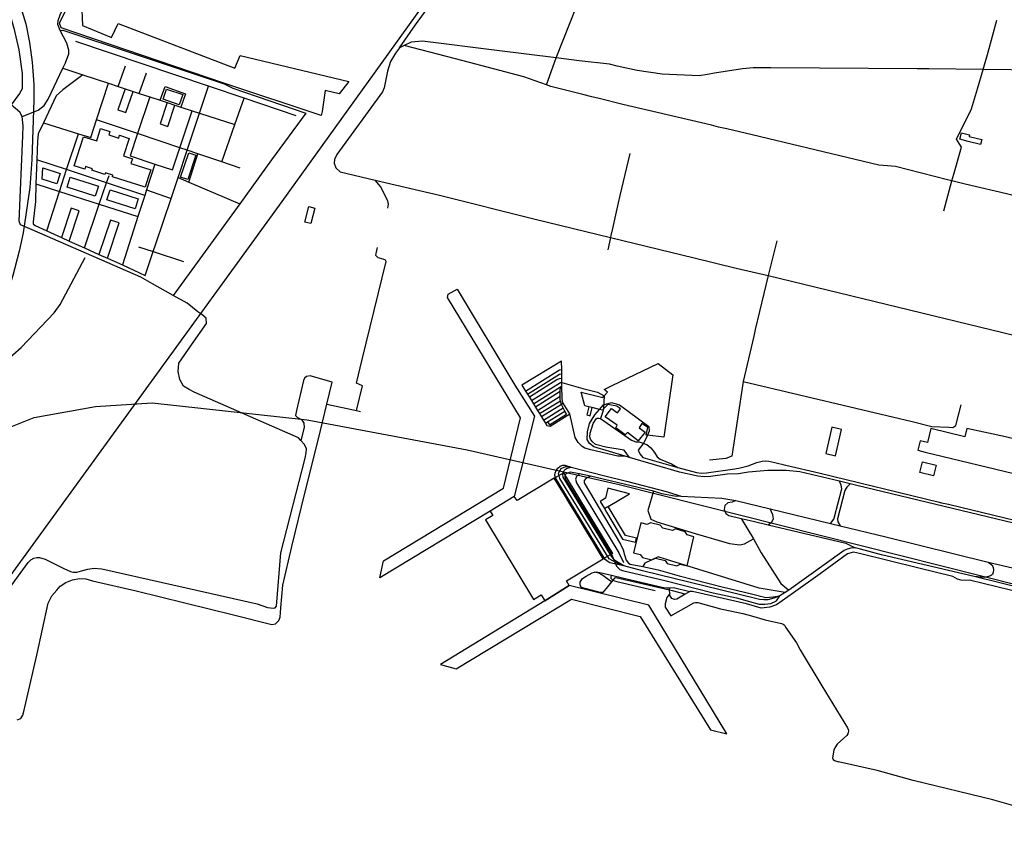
# Model space of a CAD drawing. Header units: millimetres. Extents: x 664923 to 767831, y 3118803 to 3207600.
# Tile 139 of 256: x 702159 to 705403, y 3159486 to 3162158. Entities that reach past the tile are written whole.
import ezdxf

# ---------------------------------------------------------------- set-up
doc = ezdxf.new("R2010")
doc.units = ezdxf.units.MM
for name, color, linetype in [('buildings', 5, 'Continuous'), ('parks', 8, 'Continuous'), ('railways', 4, 'Continuous'), ('roads_2', 2, 'Continuous'), ('roads_3', 3, 'Continuous')]:
    doc.layers.add(name, color=color, linetype=linetype)

msp = doc.modelspace()

# ---------------------------------------------------------------- linework, layer by layer
at = {"layer": 'buildings'}
for points in [[(705261.83, 3161785.19), (705288.88, 3161778.29), (705287.67, 3161773.63), (705328.72, 3161763.17), (705324.43, 3161746.51), (705284.2, 3161756.76), (705256.33, 3161763.85), (705261.83, 3161785.19)], [(703098.07, 3161491.01), (703111.35, 3161542.24), (703131.44, 3161537.09), (703118.16, 3161485.86), (703098.07, 3161491.01)], [(703570.66, 3161253.12), (703600.6, 3161270.08), (703790.2, 3160953.02), (703854.71, 3160851.49), (703788.59, 3160586.77), (703708.81, 3160538.41), (703344.96, 3160317.89), (703356.96, 3160373.72), (703753.2, 3160613.63), (703809.42, 3160846.11), (703568.3, 3161242.86), (703570.66, 3161253.12)], [(704009.34, 3160930.38), (704080.35, 3160912.98), (704084.74, 3160918.22), (704095.27, 3160930.81), (704084.47, 3160939.03), (704110.9, 3160951.76), (704262.94, 3161025.06), (704310.96, 3160987.43), (704280.79, 3160782.01), (704226.95, 3160788.15), (704222.67, 3160788.64), (704228.2, 3160814.08), (704209.2, 3160826.72), (704200.32, 3160812.63), (704219.33, 3160798.16), (704196.53, 3160769.68), (704161.58, 3160797.4), (704153.79, 3160789.39), (704123.3, 3160812.42), (704127.33, 3160821.18), (704087.54, 3160848.93), (704108.36, 3160876.17), (704128.79, 3160862.13), (704138.9, 3160875.2), (704126.56, 3160884.08), (704096.61, 3160889.62), (704082.78, 3160875.38), (704078.65, 3160871.12), (704069.29, 3160873.4), (704044.69, 3160879.56), (704034.2, 3160882.17), (704020.54, 3160885.29), (704009.34, 3160930.38)], [(704034.2, 3160882.17), (704027.47, 3160855.42), (704037.95, 3160852.81), (704044.69, 3160879.56), (704034.2, 3160882.17)], [(704834.6, 3160815.04), (704814.62, 3160727.59), (704846.91, 3160720.29), (704866.88, 3160807.75), (704834.6, 3160815.04)], [(705142.93, 3160733.02), (705462.08, 3160655.92), (705468.4, 3160681.79), (705540.56, 3160664.37), (705533.96, 3160637.34), (705793.09, 3160575.79), (705818.52, 3160681.74), (705407.21, 3160782.52), (705279.56, 3160809.98), (705272.98, 3160783.02), (705161.05, 3160810.06), (705149.89, 3160764.38), (705125.81, 3160770.2), (705118.19, 3160739.01), (705142.93, 3160733.02)], [(705169.72, 3160654.39), (705125.34, 3160665.34), (705134.11, 3160700.47), (705178.49, 3160689.52), (705169.72, 3160654.39)], [(703920.34, 3160646.62), (703798, 3160573.23), (703788.59, 3160586.77), (703708.81, 3160538.41), (703718.11, 3160524), (703693.4, 3160508.99), (703851.5, 3160246.36), (703876.59, 3160261.99), (703889.03, 3160242.31), (703969.5, 3160293.02), (703960.66, 3160307.94), (704081.88, 3160380.56), (704065.29, 3160407.89), (704047, 3160438.01), (704027.86, 3160469.53), (704009.48, 3160499.81), (703990.81, 3160530.56), (703971.79, 3160561.87), (703953.49, 3160592), (703934.47, 3160623.34), (703920.34, 3160646.62)], [(703920.34, 3160646.62), (703950.15, 3160664.53), (704111.69, 3160398.47), (704081.88, 3160380.56), (704065.29, 3160407.89), (704047, 3160438.01), (704027.86, 3160469.53), (704009.48, 3160499.81), (703990.81, 3160530.56), (703971.79, 3160561.87), (703953.49, 3160592), (703934.47, 3160623.34), (703920.34, 3160646.62)], [(704085.47, 3160546.75), (704097.49, 3160553.84), (704168.18, 3160595.53), (704097.16, 3160613.78), (704089.42, 3160580.76), (704071.5, 3160570.2), (704085.47, 3160546.75)], [(704191.42, 3160449.42), (704154.51, 3160458.14), (704097.49, 3160553.84), (704085.47, 3160546.75), (704092.65, 3160534.7), (704145.43, 3160445.88), (704188.16, 3160435.79), (704191.42, 3160449.42)], [(704309.3, 3160474.06), (704277.45, 3160481.8), (704269.27, 3160492), (704237.74, 3160499.66), (704226.79, 3160494.09), (704205.65, 3160499.24), (704181.4, 3160400.71), (704203.53, 3160395.29), (704210.44, 3160385.37), (704241.34, 3160377.79), (704253.59, 3160383), (704285.8, 3160375.11), (704292.42, 3160365.26), (704324.19, 3160357.46), (704335.56, 3160362.9), (704358.44, 3160357.35), (704379.9, 3160452.93), (704358.53, 3160459.67), (704351.07, 3160470.18), (704320.08, 3160479.24), (704309.3, 3160474.06)], [(703889.03, 3160242.31), (703545.71, 3160032.45), (703597.05, 3160018.46), (703976.49, 3160247.54), (704203.77, 3160191), (704434.92, 3159816.62), (704488.98, 3159803.51), (704272.53, 3160160.68), (704231.67, 3160228.1), (703969.5, 3160293.02), (703889.03, 3160242.31)]]:
    msp.add_lwpolyline(points, close=True, dxfattribs=at)
at = {"layer": 'parks'}
for points in [[(702884.62, 3162040.21), (703243.1, 3161954.5), (703211.25, 3161914.26), (703164.86, 3161924.94), (703155.57, 3161855.84), (703151.6, 3161842.19), (702831.59, 3161949.47), (702295.51, 3162131.59), (702289.82, 3162146.26), (702421.14, 3162415.38), (702473.06, 3162402.85), (702467.1, 3162382.91), (702497.76, 3162370.9), (702450.23, 3162265.63), (702408.94, 3162285.8), (702376.53, 3162216.31), (702361.84, 3162216.06), (702365.28, 3162138.81), (702461.5, 3162099.74), (702483.54, 3162145.92), (702867.5, 3161998.13), (702884.62, 3162040.21)], [(702631.02, 3161896.06), (702642.49, 3161929.7), (702695.88, 3161911.69), (702684.41, 3161878.05), (702631.02, 3161896.06)], [(702338.28, 3161676.8), (702369, 3161772.35), (702412.31, 3161758.59), (702425.33, 3161799.11), (702455.77, 3161789.43), (702452.24, 3161778.46), (702484.96, 3161768.06), (702487.88, 3161777.16), (702519.76, 3161767.02), (702501.17, 3161709.15), (702529.99, 3161700), (702524.73, 3161683.63), (702590.43, 3161662.74), (702582.3, 3161637.47), (702572.27, 3161606.25), (702464.52, 3161640.51), (702466.05, 3161645.24), (702441.18, 3161653.14), (702439.56, 3161648.14), (702396.65, 3161661.77), (702398.3, 3161666.91), (702375.98, 3161674.01), (702373.3, 3161665.66), (702338.28, 3161676.8)], [(702688.72, 3161639.21), (702715.67, 3161719.6), (702739.34, 3161711.75), (702712.4, 3161631.36), (702688.72, 3161639.21)], [(702234.73, 3161670.11), (702291.57, 3161650.77), (702280.66, 3161617.3), (702233.22, 3161632.71), (702234.73, 3161670.11)], [(702325.17, 3161638.64), (702418.1, 3161609.08), (702407.71, 3161576.76), (702314.78, 3161606.33), (702325.17, 3161638.64)], [(702456.51, 3161596.77), (702549.44, 3161567.21), (702539.05, 3161534.89), (702446.12, 3161564.45), (702456.51, 3161596.77)]]:
    msp.add_lwpolyline(points, close=True, dxfattribs=at)
at = {"layer": 'railways'}
for points in [[(706175.98, 3165916.3), (704994.98, 3164288.28), (704461.61, 3163556.28), (704450.63, 3163540.96), (704291.24, 3163330), (704120.74, 3163087.08), (703022.12, 3161558.71), (701249.61, 3159116.99), (700614.63, 3158235.3), (699983.61, 3157382.24), (699235.45, 3156350.18), (698366.48, 3155151.65), (697904.38, 3154500.86), (697521.89, 3153966.59), (696868.53, 3153071.93)], [(702157.28, 3162216.4), (702178.66, 3162144.91), (702190.65, 3162083.29), (702200.18, 3162018.27), (702204.8, 3161944.81), (702205.7, 3161893.02), (702198.99, 3161697.36), (702191.6, 3161604.67), (702178.79, 3161515.36), (702170.17, 3161455.04), (702156.87, 3161394.77), (702135.7, 3161315.2), (702113.96, 3161245.4), (702087.07, 3161176.95), (702046.53, 3161091.03), (702008.17, 3161018.87), (701987.31, 3160981.85), (701955.67, 3160927.62)], [(701796.1, 3160650.75), (701827.27, 3160685.03), (701875.07, 3160753.45), (701935.36, 3160834.22), (702004.6, 3160936.22), (702038.71, 3160972.55), (702080.34, 3161005.13), (702163.14, 3161077.86), (702272.66, 3161192.03), (702291.68, 3161218.98), (702374, 3161373.95)], [(701175.86, 3159749.56), (701394.74, 3160064.47), (701569.52, 3160315.86), (701721.04, 3160501.47), (701893.53, 3160683.68), (702046.06, 3160782.89), (702206.14, 3160846.44), (702408.25, 3160883.06), (702594.76, 3160894.84), (703105.43, 3160838.92), (703632.93, 3160740.57), (704134.02, 3160626.28), (705458.86, 3160291.55), (707388.73, 3159848.34), (707483.23, 3159833.7)]]:
    msp.add_lwpolyline(points, dxfattribs=at)
at = {"layer": 'roads_2'}
for points in [[(702166.48, 3161839.46), (702219.95, 3161859.61), (702239.23, 3161875.24), (702252.12, 3161896.29), (702300.98, 3161998.39), (702309.37, 3162015.92), (702320.42, 3162045.56), (702320.67, 3162057.99), (702314.49, 3162080.9), (702291.56, 3162122.62), (702284.52, 3162142.29), (702285.44, 3162155.65), (702292.31, 3162173.72), (702412.23, 3162421.77), (702488.03, 3162540.89), (702512.24, 3162597.6), (702549.03, 3162683.17), (702622.63, 3162797.04), (702678.4, 3162881.97)], [(702107.5, 3162242.77), (702139.22, 3162130.49), (702156.36, 3162058.67), (702166.45, 3161981.28), (702166.28, 3161930.18), (702157.92, 3161914.65), (702130.74, 3161877), (701923.82, 3161590.3), (701754.32, 3161355.47), (701747.93, 3161346.63), (701741.99, 3161338.79)], [(701610.69, 3159578.5), (702186.84, 3160369.01), (702195.42, 3160377.2), (702205.77, 3160382.72), (702214.89, 3160384.93), (702223.49, 3160385.5), (702242.3, 3160379.21), (702304.19, 3160348.5), (702326.59, 3160339.12), (702335.36, 3160337.02), (702346.59, 3160336.34), (702362.56, 3160340.91), (702382.76, 3160346.78), (702404.27, 3160350.41), (702428.91, 3160347.81), (702941.44, 3160232.33), (702975.09, 3160220.55), (702984.7, 3160219.11), (702993.55, 3160218.11), (703000.56, 3160219.42), (703005.35, 3160224.39), (703019.62, 3160400.37), (703099.27, 3160712.56), (703102.7, 3160730.28), (703103.99, 3160743.96), (703097.13, 3160758.06), (703085.42, 3160771.22), (703077.49, 3160779.41), (702734.12, 3160930.43), (702716.91, 3160938.63), (702698.12, 3160950.57), (702686.07, 3160972.52), (702680.67, 3160998.7), (702682.9, 3161025.54), (702724.38, 3161085.92), (702774.61, 3161156.39), (702773.08, 3161174.7), (702758.86, 3161186.71), (702745.38, 3161194.92), (702710.57, 3161223.38), (702664.61, 3161248.57), (702596.64, 3161287.45), (702557.57, 3161309.27), (702200.27, 3161464.94), (702161.05, 3161481.9), (702157.16, 3161494.34), (702168.96, 3161775.76), (702170.24, 3161808.46), (702166.48, 3161839.46), (702158.83, 3161853.14), (702130.74, 3161877)]]:
    msp.add_lwpolyline(points, dxfattribs=at)
at = {"layer": 'roads_3'}
for points in [[(703410.41, 3162065.46), (703462.63, 3162141.2), (703602.56, 3162334.06), (703722.32, 3162499.04), (703770.58, 3162565.51), (703776.57, 3162567.25), (703786.86, 3162565.25), (703792.39, 3162561.95), (703956.53, 3162456.54), (704066.37, 3162388.98)], [(703894.51, 3161943.16), (703926.34, 3162032.56), (704039.24, 3162319.63), (704066.37, 3162388.98), (704097.33, 3162468.14), (704105.98, 3162471.75), (704188.98, 3162470.38), (704194.97, 3162464.21), (704196.6, 3162457.95), (704200.25, 3162423.78), (704206.01, 3162418.25), (704272.46, 3162404.25), (704462.67, 3162374.41), (704536.27, 3162362.48), (704563.45, 3162365.12), (704719.03, 3162347.91), (704756.08, 3162344.33), (704770.34, 3162342.97), (704799.47, 3162343.9), (704838.67, 3162344.37), (704867.02, 3162354.18), (704987.01, 3162354.98), (705371.37, 3162353.06), (705437.78, 3162353.58)], [(705203.79, 3161528.28), (705230.45, 3161626.68), (705236.78, 3161648.61), (705262.43, 3161737.43), (705246.05, 3161764.45), (705295.49, 3161864.11), (705314.51, 3161929.89), (705333.1, 3161994.11), (705349.5, 3162050.75), (705378.13, 3162157.16)], [(702291.56, 3162122.62), (702301.11, 3162123.56), (702545.4, 3162042.17), (702832.28, 3161946.34), (702860.75, 3161932.33), (703101.36, 3161850.2), (702988.6, 3161695.91), (702884.11, 3161551.62), (702664.61, 3161248.57)], [(703070.12, 3161841.31), (702898.25, 3161899.59), (702780.89, 3161939.4), (702343.91, 3162086.72)], [(705516.79, 3161992), (705333.1, 3161994.11), (705154.81, 3161996.18), (705116, 3161996.62), (704634.07, 3161999.19), (704575.54, 3161999.08), (704540.97, 3161996.09), (704448.15, 3161981.38), (704425.02, 3161977.72), (704398.05, 3161973.45), (704275.21, 3161978.84), (704193.68, 3161990.6), (704127.44, 3162005.4), (704101.91, 3162011.1), (704002.24, 3162023.11), (703926.34, 3162032.56), (703730.49, 3162056.94), (703486.27, 3162086.93), (703448.41, 3162084.54), (703426.12, 3162073.35), (703410.41, 3162065.46), (703396.78, 3162047.46), (703380.05, 3162020.09), (703370.58, 3161988.94), (703360, 3161933.07), (703353.91, 3161920.4), (703204.17, 3161713.7), (703195.52, 3161696.86), (703194.85, 3161685.37), (703200.79, 3161669.44), (703214.32, 3161656.58), (703330.26, 3161629.28), (703542.08, 3161579.41), (703856.93, 3161500.47), (704105.47, 3161439.89), (704381.23, 3161372.68), (704519.84, 3161339.57), (704624.63, 3161314.53), (704742.14, 3161286.46), (705746.81, 3161042.73)], [(705855.75, 3161476.15), (705387.81, 3161589.37), (705311.1, 3161607.56), (705269.29, 3161617.47), (705230.45, 3161626.68), (705215.64, 3161630.19), (705044.56, 3161674.11), (705017.95, 3161676.08), (704990.08, 3161678.14), (704572.06, 3161778.42), (704488.45, 3161798.09), (704461.8, 3161804.36), (704437.83, 3161810), (704146.49, 3161878.55), (704068.61, 3161898.02), (704043.59, 3161904.27), (704013.96, 3161911.68), (703909.21, 3161937.84), (703894.51, 3161943.16), (703820.26, 3161970.01), (703620.06, 3162022.6), (703426.12, 3162073.35)], [(702483.07, 3161938.31), (702507.77, 3162006.5)], [(702366.45, 3161976.78), (702300.48, 3161927.2), (702279.31, 3161907.28), (702237.06, 3161818.09), (702219.95, 3161781.98), (702217.12, 3161758), (702215.02, 3161696.34), (702212.32, 3161616.64), (702210.37, 3161559.27), (702202.97, 3161491.72), (702203.32, 3161485.06), (702210.13, 3161479.19), (702248.14, 3161461.66), (702296.47, 3161439.89), (702322.2, 3161428.25), (702371.93, 3161405.87), (702419.91, 3161384.28), (702447.63, 3161371.68), (702496.97, 3161349.52), (702572.63, 3161315.41)], [(702300.98, 3161998.39), (702366.45, 3161976.78), (702450.79, 3161948.96), (702483.07, 3161938.31), (702506.22, 3161930.67), (702532.77, 3161921.92), (702552.65, 3161915.36), (702587.61, 3161903.83), (702621.98, 3161892.48), (702645, 3161884.89), (702669.91, 3161876.68), (702689.67, 3161870.16), (702726.75, 3161857.92), (702751.02, 3161849.92), (702867.91, 3161812.15)], [(702552.65, 3161915.36), (702576.19, 3161982.59)], [(702237.06, 3161818.09), (702352, 3161782.25), (702392.73, 3161769.55), (702411.66, 3161828.07), (702450.79, 3161948.96)], [(702572.63, 3161315.41), (702598.69, 3161393.49), (702607.28, 3161419.23), (702657.25, 3161568.95), (702680.39, 3161638.27), (702710.25, 3161727.73), (702751.02, 3161849.92), (702759.73, 3161876), (702780.89, 3161939.4)], [(702506.22, 3161930.67), (702481.78, 3161860.98), (702508.19, 3161851.81), (702532.77, 3161921.92)], [(702621.98, 3161892.48), (702637.7, 3161937.57), (702705.07, 3161914.34), (702689.67, 3161870.16)], [(702587.61, 3161903.83), (702547.04, 3161782.58), (702522.6, 3161709.53), (702604.38, 3161682.47), (702661.69, 3161663.5), (702685.92, 3161735.91), (702726.75, 3161857.92)], [(702645, 3161884.89), (702621.38, 3161814.95), (702646.27, 3161806.63), (702669.91, 3161876.68)], [(702825.2, 3161689.1), (702867.91, 3161812.15), (702898.25, 3161899.59)], [(702885.18, 3161668.95), (702825.2, 3161689.1), (702746.01, 3161715.72), (702710.25, 3161727.73), (702685.92, 3161735.91), (702547.04, 3161782.58), (702411.66, 3161828.07)], [(702248.14, 3161461.66), (702290.05, 3161591.76), (702313.31, 3161663.94), (702352, 3161782.25)], [(702716.24, 3161623.13), (702746.01, 3161715.72)], [(704169.26, 3161717.2), (704136.36, 3161578.27), (704131.1, 3161554.71), (704126.52, 3161534.21), (704112.06, 3161469.43), (704107.01, 3161446.78), (704105.47, 3161439.89), (704096.57, 3161400.02)], [(702570.99, 3161578.98), (702444.94, 3161620.54), (702313.31, 3161663.94), (702215.02, 3161696.34)], [(702604.38, 3161682.47), (702576.99, 3161597.59), (702570.99, 3161578.98), (702548.44, 3161509.06), (702496.97, 3161349.52)], [(702212.32, 3161616.64), (702290.05, 3161591.76), (702420.91, 3161549.87), (702548.44, 3161509.06)], [(702371.93, 3161405.87), (702420.91, 3161549.87), (702444.94, 3161620.54), (702453, 3161644.22)], [(702680.39, 3161638.27), (702716.24, 3161623.13), (702884.11, 3161551.62)], [(703371.27, 3161537.3), (703373.69, 3161550.24), (703371.51, 3161560.61), (703347.31, 3161608.47), (703330.26, 3161629.28)], [(702576.99, 3161597.59), (702657.25, 3161568.95)], [(702322.2, 3161428.25), (702355.1, 3161527.83), (702328.42, 3161536.56), (702296.47, 3161439.89)], [(702447.63, 3161371.68), (702486.45, 3161488.02), (702457.7, 3161497.51), (702419.91, 3161384.28)], [(704653.4, 3161429.02), (704624.63, 3161314.53), (704582.73, 3161137.4), (704577.42, 3161114.82), (704542.32, 3160965.42), (704505.76, 3160719.77), (704485.96, 3160711.06), (704431.44, 3160705.93)], [(702549.86, 3161409.46), (702598.69, 3161393.49), (702698.28, 3161360.93)], [(703268.02, 3160869.32), (703288.66, 3160951.05), (703268.84, 3160959.47), (703286.99, 3161038.25), (703366.73, 3161360.99), (703363.99, 3161365.15), (703356.81, 3161368.34), (703340.24, 3161373.6), (703332.11, 3161380.54), (703332.88, 3161387.64), (703338.04, 3161406.88)], [(703945.14, 3160962.51), (703944.98, 3160975.37), (703944.79, 3160990.32), (703944.61, 3161004.81), (703944.26, 3161031.98), (703812.95, 3160953.86), (703825.65, 3160933.39), (703831.5, 3160923.96), (703838.09, 3160913.35), (703844.92, 3160902.33), (703851.69, 3160891.42), (703858.13, 3160881.04), (703865, 3160869.97), (703871.52, 3160859.45), (703878.24, 3160848.64), (703884.7, 3160838.22), (703891.27, 3160827.63), (703895.76, 3160820.39), (703906.27, 3160818.13), (703971.49, 3160858.48)], [(703825.65, 3160933.39), (703937.06, 3161004), (703944.61, 3161004.81)], [(702149.96, 3159849.69), (702161.88, 3159854.99), (702169.5, 3159865.53), (702172.63, 3159877.77), (702215.28, 3160063.67), (702252.86, 3160234.42), (702264.69, 3160258.32), (702280.62, 3160277.43), (702291.52, 3160290.68), (702310.45, 3160302.97), (702332.13, 3160311.1), (702355.43, 3160316.15), (702376.82, 3160314.52), (702398.53, 3160308.48), (702542.25, 3160275.3), (702863.34, 3160195.8), (702989.23, 3160164.31), (703001.67, 3160166.08), (703012.83, 3160177.13), (703017.09, 3160188.5), (703019, 3160219.31), (703025.5, 3160294.07), (703055.8, 3160421.28), (703098.63, 3160596.78), (703142.93, 3160776.72), (703170.43, 3160890.31), (703188.21, 3160963.77), (703115.52, 3160983.77), (703103.52, 3160981.79), (703096.72, 3160976.13), (703094.37, 3160968.21)], [(703094.37, 3160968.21), (703070.3, 3160869.59), (703067.91, 3160853.6), (703072.45, 3160848.37), (703087.97, 3160838.89), (703094.84, 3160827.94), (703095.75, 3160814), (703085.42, 3160771.22)], [(703831.5, 3160923.96), (703937.65, 3160989.62), (703944.79, 3160990.32)], [(703944.98, 3160975.37), (703936.77, 3160973.96), (703929.18, 3160971.07), (703838.09, 3160913.35)], [(703844.92, 3160902.33), (703940.8, 3160961.71), (703945.14, 3160962.51)], [(703851.69, 3160891.42), (703940.23, 3160947.89), (703945.4, 3160951.21)], [(703898.42, 3160832.17), (703904.93, 3160822.43), (703960.19, 3160858.14), (703955.15, 3160868.18), (703949.39, 3160878.79), (703943.56, 3160889.73), (703940.37, 3160902.1), (703939.96, 3160903.7), (703940.03, 3160916.69), (703940.14, 3160932.6), (703940.23, 3160947.89)], [(704153.94, 3160719.39), (704129.66, 3160719.01), (704041, 3160740.44), (704020.41, 3160745.42), (704011.97, 3160750.97), (703998.48, 3160764.57), (703989.21, 3160780.68), (703971.49, 3160858.48), (703949.61, 3160894.55), (703948.92, 3160895.68), (703946.42, 3160908.01), (703945.4, 3160951.21), (703945.14, 3160962.51)], [(703945.14, 3160962.51), (704013.87, 3160942.71), (704062.68, 3160929.89), (704084.74, 3160918.22), (704082.78, 3160875.38), (704080.13, 3160866.89), (704072.61, 3160843.25)], [(704542.32, 3160965.42), (705099.75, 3160833.05), (705164.07, 3160817.46), (705220.29, 3160815.31), (705233.44, 3160813.98), (705243.83, 3160820.42), (705260.5, 3160888.1)], [(703940.14, 3160932.6), (703858.13, 3160881.04)], [(703865, 3160869.97), (703940.03, 3160916.69)], [(703871.52, 3160859.45), (703940.37, 3160902.1)], [(703170.43, 3160890.31), (703268.02, 3160869.32), (703281.56, 3160866.41)], [(703949.61, 3160894.55), (703943.56, 3160889.73), (703878.24, 3160848.64)], [(703884.7, 3160838.22), (703949.39, 3160878.79)], [(704036.34, 3160826.94), (704053.45, 3160855.66), (704069.29, 3160873.4), (704082.69, 3160888.41), (704108.7, 3160895.94), (704135.61, 3160888.8), (704163.3, 3160867.61), (704231.97, 3160816.99), (704233.06, 3160801.31), (704226.95, 3160788.15), (704215.57, 3160763.62), (704196.66, 3160738.89)], [(703891.27, 3160827.63), (703898.42, 3160832.17), (703955.15, 3160868.18)], [(704167.9, 3160715.24), (704150.31, 3160738.97), (704090.46, 3160748.73), (704056.51, 3160758.27), (704046.42, 3160766.15), (704039.56, 3160775.24), (704037.81, 3160782.57), (704038.06, 3160795.23), (704048.6, 3160826.95), (704058.3, 3160841.85), (704061.48, 3160844.66), (704067.03, 3160844.99), (704072.61, 3160843.25), (704174.95, 3160772.08), (704188.46, 3160766.78), (704199.58, 3160766.05), (704224.71, 3160757.75), (704238.33, 3160746.25), (704250.39, 3160731.5), (704259.42, 3160717.16), (704269.51, 3160709.74), (704306.8, 3160693.81), (704326.91, 3160682.39)], [(704490.17, 3160659.94), (704435.26, 3160651.95), (704414.62, 3160650.81), (704393.28, 3160653.07), (704332.75, 3160666.27), (704167.9, 3160715.24), (704153.94, 3160719.39), (704050.17, 3160750.2), (704036.8, 3160760.7), (704028.86, 3160774.45), (704029.48, 3160799.81), (704036.34, 3160826.94)], [(704196.66, 3160738.89), (704202.23, 3160726.45), (704212.21, 3160715.29), (704326.91, 3160682.39), (704388.73, 3160665.92), (704404.34, 3160663.61), (704422.08, 3160664.52), (704515.52, 3160677.2), (704533.31, 3160681.19), (704558.84, 3160687.36), (704588.11, 3160698.33), (704605.68, 3160703.17), (704616.52, 3160703.67), (704627.56, 3160702.3), (704647.16, 3160698.6), (704683.12, 3160689.92), (704796.73, 3160662.74), (705183.8, 3160569.11), (705196.48, 3160565.68), (705219.35, 3160560.82), (705441.7, 3160506.82)], [(704149.54, 3160357.78), (704103.67, 3160368.01), (704094.01, 3160372.66), (704088, 3160378.97), (703924.09, 3160647.85), (703922.52, 3160656.06), (703923.44, 3160663.38), (703926.18, 3160671.79), (703932.08, 3160679.98), (703939.59, 3160685.87), (703948.19, 3160689.14), (703955.53, 3160689.54), (703975.68, 3160683.41)], [(703938.66, 3160645.65), (703933.78, 3160663.64), (703942.63, 3160678.62), (703957.83, 3160685.13), (703975.68, 3160683.41), (704082.72, 3160655.92), (704158.04, 3160636.54)], [(704149.54, 3160357.78), (704125.39, 3160372.3), (704115.79, 3160381.28), (704106.39, 3160392.87), (703949.78, 3160649.6), (703948.45, 3160659.38), (703949.39, 3160665.14), (703953.08, 3160671.6), (703957.59, 3160676.25), (703962.52, 3160679.47), (703966.96, 3160681.11), (703975.68, 3160683.41)], [(704149.54, 3160357.78), (704122.87, 3160369.07), (704101.23, 3160381.3), (703938.66, 3160645.65)], [(704003.79, 3160661.41), (703972.16, 3160666.92), (703958.45, 3160660.71), (703954.79, 3160654.96), (703956.16, 3160645.11), (704109.06, 3160396.21), (704125.66, 3160356.39), (704135.82, 3160346.12), (704145.33, 3160342.11), (704284.52, 3160309.54), (704443.28, 3160268.43), (704520.76, 3160252.02), (704564.02, 3160240.23), (704594.96, 3160231.84), (704614.4, 3160231.14), (704633.78, 3160234.09), (704652.72, 3160242.82), (704663.85, 3160259.09)], [(704039.45, 3160653.09), (704003.79, 3160661.41), (703992.93, 3160651.82), (703989.91, 3160643.93), (703993.28, 3160631.45), (704132.76, 3160400.92), (704148.55, 3160368.8)], [(704337.06, 3160587.97), (704321.7, 3160586.51), (704274.11, 3160595.02), (704247.31, 3160603.6), (704196.75, 3160615.67), (704039.45, 3160653.09), (704023.82, 3160646.04), (704018.35, 3160639.2), (704018.3, 3160631.32), (704138.05, 3160428.69), (704146.77, 3160410.57), (704151.26, 3160393.93), (704156.82, 3160376.26), (704164.34, 3160366.47), (704170.17, 3160362.92), (704212.5, 3160355.54), (704262.39, 3160344.15), (704332.03, 3160324.99), (704473.21, 3160288.23), (704569.89, 3160265.41), (704617.16, 3160253.64), (704641.29, 3160255.11), (704663.85, 3160259.09)], [(705691.74, 3160340.3), (705632.78, 3160412.5), (705577.76, 3160453.33), (705517.54, 3160475.76), (705434.03, 3160498.54), (704917.72, 3160622.67), (704895.45, 3160627.94), (704859.84, 3160636.38), (704729.5, 3160667.25), (704684.65, 3160671.73), (704657.46, 3160671.8), (704623.6, 3160671.87), (704560.61, 3160666.72), (704527.14, 3160661.48), (704490.17, 3160659.94)], [(704158.04, 3160636.54), (704293.27, 3160601.74), (704337.06, 3160587.97), (704472, 3160580.3), (704517.97, 3160573.11), (704631.69, 3160545.6), (704830.11, 3160497.61), (704862.27, 3160489.82), (705013.15, 3160453.32), (705350.3, 3160369.55), (705548.03, 3160324.23)], [(704830.11, 3160497.61), (704840.9, 3160511.09), (704843.74, 3160519.46), (704867.46, 3160612.12), (704865.47, 3160623.26), (704859.84, 3160636.38)], [(704895.45, 3160627.94), (704883.74, 3160617.16), (704877.24, 3160605.99), (704853.31, 3160512.38), (704855.14, 3160503.01), (704862.27, 3160489.82)], [(704247.31, 3160603.6), (704228.62, 3160540.17), (704238.86, 3160511.94), (704258.53, 3160502.82), (704384.58, 3160464), (704498, 3160431.27), (704531.5, 3160427.12), (704546.76, 3160430.53), (704576.68, 3160446.3)], [(704517.97, 3160573.11), (704506.67, 3160567.74), (704491.67, 3160564.92), (704482.71, 3160556.36), (704480.3, 3160543.78), (704485.98, 3160529.82), (704495.54, 3160523.24), (704536.01, 3160513.48), (704575.66, 3160504.78), (704624.58, 3160492.64), (704880.7, 3160432.33), (704911.59, 3160416.98)], [(704624.58, 3160492.64), (704636.96, 3160502.63), (704642.22, 3160513.22), (704640.76, 3160526.2), (704631.69, 3160545.6)], [(704536.01, 3160513.48), (704576.68, 3160446.3), (704601.64, 3160400.77), (704666.41, 3160299.51), (704693.26, 3160277.73)], [(705549.06, 3160262.16), (705303.43, 3160322.59), (704998.82, 3160394.5), (704929.16, 3160412.98), (704911.59, 3160416.98), (704897.4, 3160416.4), (704885.57, 3160412.23), (704875.45, 3160408), (704693.26, 3160277.73), (704681.17, 3160270.1), (704663.85, 3160259.09), (704644.06, 3160250.63), (704624.38, 3160245.8), (704610.33, 3160245.41), (704596.17, 3160246.98), (704520.26, 3160265.61)], [(704681.17, 3160270.1), (704595.86, 3160284.61), (704289.67, 3160378.23), (704262.11, 3160387.93), (704219.07, 3160366.38), (704212.5, 3160355.54)], [(705513.79, 3160255.67), (705288.75, 3160310.06), (705275.07, 3160309.82), (705261.55, 3160310.26), (705248.64, 3160314.07), (705233.44, 3160322.72), (705121.25, 3160350.17), (704925.76, 3160398.21), (704906.46, 3160402.39), (704886.82, 3160397.65), (704796.21, 3160331.04), (704708.51, 3160268.64), (704653.03, 3160229.15), (704630.59, 3160221.28), (704602.45, 3160218.17), (704553.32, 3160232.04), (704375.87, 3160272.94), (704366.67, 3160272.9), (704351.04, 3160264.66), (704324.46, 3160247.55), (704316.22, 3160246.93), (704308.04, 3160249.76), (704301.3, 3160259.75), (704300.61, 3160266.86), (704299.62, 3160277.21), (704301.2, 3160285.7)], [(704520.26, 3160265.61), (704210.91, 3160341.54), (704149.54, 3160357.78)], [(705350.3, 3160369.55), (705361.74, 3160361.12), (705366.35, 3160352.84), (705367.96, 3160343.6), (705366.63, 3160336.38), (705363.74, 3160329.69), (705358.04, 3160324.89), (705350.6, 3160322.52), (705336.37, 3160319.72), (705303.43, 3160322.59)], [(704351.04, 3160264.66), (704309.29, 3160274.96), (704299.62, 3160277.21), (704122.92, 3160318.2), (704118.74, 3160316.82), (704113.48, 3160310.57), (704108.62, 3160304.79), (704095.34, 3160288.99), (704079.78, 3160270.29), (704071.39, 3160269.63), (704009.54, 3160286.19), (704006.16, 3160291.99), (704005.4, 3160297.35), (704006.07, 3160304.41), (704008.6, 3160309.68), (704012.7, 3160315.5), (704025.17, 3160323.55), (704045.45, 3160334.35), (704052.76, 3160336.83), (704060.88, 3160337.76)], [(704108.62, 3160304.79), (704077.46, 3160328.5), (704066.6, 3160333.79), (704052.76, 3160336.83)], [(704060.88, 3160337.76), (704108.64, 3160326.61), (704149.46, 3160317.09), (704280.62, 3160285.81), (704290.91, 3160285.22), (704301.2, 3160285.7), (704313.37, 3160286.82), (704366.67, 3160272.9)], [(704108.64, 3160326.61), (704106.05, 3160322.35), (704106.66, 3160317.13), (704113.48, 3160310.57), (704118.76, 3160308.06), (704126.41, 3160306.27)], [(704126.41, 3160306.27), (704252.69, 3160276.44)], [(704300.61, 3160266.86), (704290.79, 3160253.42), (704285.23, 3160232.9), (704285.13, 3160221.54), (704304.71, 3160192.96), (704380.32, 3160236.23), (704385.81, 3160237.38), (704393.18, 3160236.46), (704467.44, 3160216.19), (704505.64, 3160208.51), (704541.1, 3160200.65), (704570.11, 3160192.79), (704615.09, 3160180.12), (704669.26, 3160167.62), (704674.43, 3160164.96), (704678.55, 3160161.78), (704682.59, 3160155.85), (704717.9, 3160103.44), (704730.9, 3160080.69), (704801.37, 3159961.88), (704886.49, 3159823.37), (704888.56, 3159818.07), (704889.67, 3159814.17), (704888.74, 3159807.63), (704887.75, 3159803.69), (704884.45, 3159797.89), (704874.62, 3159789.1), (704852.12, 3159769.37), (704844.97, 3159758.27), (704841.17, 3159750.11), (704836.89, 3159724.71), (704838.95, 3159719.37), (704843.21, 3159716.05), (704856.42, 3159711.33)], [(705434.28, 3159566.21), (705364.9, 3159586.48), (705102.39, 3159650.33), (704984.26, 3159682.82), (704856.42, 3159711.33)]]:
    msp.add_lwpolyline(points, dxfattribs=at)

doc.saveas('drawing.dxf')
